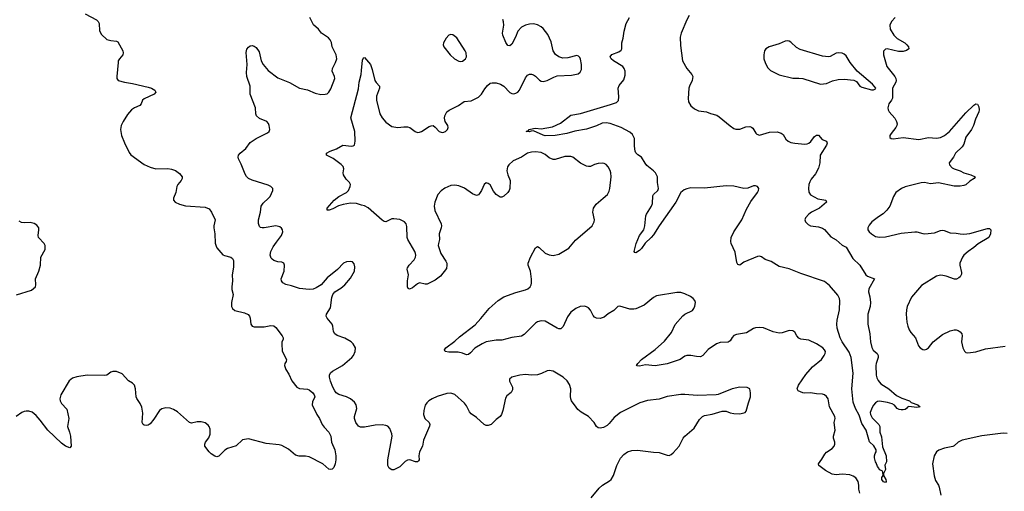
# Model space of a CAD drawing. Header units: inches. Extents: x 1308439 to 1441336, y 959892 to 1036309.
# Tile 51 of 167: x 1326524 to 1336540, y 1024929 to 1029727. Entities that reach past the tile are written whole.
import ezdxf

# ---------------------------------------------------------------- set-up
doc = ezdxf.new("R2010")
doc.units = ezdxf.units.IN
doc.header["$MEASUREMENT"] = 0
doc.layers.add('B3022', color=7, linetype='Continuous')
doc.layers.add('B3032', color=7, linetype='Continuous')

msp = doc.modelspace()

# ---------------------------------------------------------------- linework, layer by layer
at = {"layer": 'B3022', "color": 6}
for points, elevation in [([(1327190, 1029787), (1327304, 1029724), (1327321, 1029710), (1327333, 1029690), (1327334, 1029614), (1327357, 1029577), (1327410, 1029527), (1327450, 1029516), (1327509, 1029509), (1327521, 1029501), (1327573, 1029410), (1327577, 1029390), (1327572, 1029370), (1327539, 1029330), (1327527, 1029310), (1327524, 1029290), (1327512, 1029150), (1327512, 1029130), (1327524, 1029110), (1327590, 1029090), (1327670, 1029078), (1327830, 1029041), (1327863, 1029030), (1327898, 1029010), (1327908, 1028990), (1327892, 1028970), (1327790, 1028923), (1327772, 1028910), (1327758, 1028870), (1327746, 1028854), (1327690, 1028830), (1327661, 1028810), (1327619, 1028761), (1327576, 1028690), (1327556, 1028650), (1327548, 1028610), (1327559, 1028550), (1327590, 1028476), (1327637, 1028377), (1327653, 1028353), (1327790, 1028254), (1327850, 1028227), (1327910, 1028211), (1328030, 1028213), (1328068, 1028208), (1328110, 1028194), (1328150, 1028164), (1328175, 1028130), (1328177, 1028110), (1328168, 1028090), (1328133, 1028050), (1328123, 1028030), (1328112, 1027970), (1328089, 1027910), (1328090, 1027890), (1328106, 1027870), (1328150, 1027850), (1328210, 1027835), (1328410, 1027819), (1328450, 1027802), (1328476, 1027770), (1328513, 1027690), (1328500, 1027630), (1328500, 1027610), (1328510, 1027550), (1328513, 1027453), (1328522, 1027422), (1328530, 1027406), (1328590, 1027336), (1328607, 1027327), (1328671, 1027310), (1328690, 1027297), (1328698, 1027278), (1328700, 1027210), (1328685, 1027130), (1328688, 1027070), (1328682, 1027010), (1328683, 1026983), (1328697, 1026930), (1328678, 1026850), (1328680, 1026810), (1328687, 1026790), (1328711, 1026770), (1328810, 1026746), (1328847, 1026727), (1328860, 1026710), (1328867, 1026690), (1328875, 1026630), (1328890, 1026610), (1328910, 1026604), (1328970, 1026601), (1329010, 1026603), (1329077, 1026617), (1329110, 1026613), (1329130, 1026594), (1329193, 1026510), (1329204, 1026490), (1329204, 1026476), (1329192, 1026448), (1329190, 1026430), (1329194, 1026354), (1329239, 1026270), (1329234, 1026250), (1329222, 1026230), (1329219, 1026210), (1329230, 1026170), (1329261, 1026121), (1329292, 1026052), (1329342, 1025990), (1329370, 1025975), (1329450, 1025968), (1329470, 1025961), (1329505, 1025930), (1329521, 1025910), (1329526, 1025890), (1329502, 1025838), (1329499, 1025810), (1329546, 1025710), (1329573, 1025670), (1329601, 1025610), (1329621, 1025581), (1329667, 1025530), (1329688, 1025490), (1329697, 1025430), (1329730, 1025350), (1329741, 1025290), (1329741, 1025250), (1329734, 1025210), (1329718, 1025170), (1329704, 1025156), (1329690, 1025150), (1329670, 1025156), (1329609, 1025209), (1329470, 1025281), (1329430, 1025288), (1329368, 1025288), (1329330, 1025298), (1329257, 1025357), (1329190, 1025395), (1329163, 1025403), (1329030, 1025417), (1328850, 1025463), (1328790, 1025454), (1328727, 1025393), (1328637, 1025363), (1328612, 1025348), (1328550, 1025285), (1328530, 1025281), (1328510, 1025286), (1328473, 1025310), (1328452, 1025330), (1328407, 1025390), (1328407, 1025410), (1328414, 1025430), (1328447, 1025473), (1328463, 1025510), (1328461, 1025561), (1328451, 1025590), (1328442, 1025602), (1328410, 1025625), (1328370, 1025636), (1328330, 1025635), (1328270, 1025623), (1328250, 1025628), (1328130, 1025738), (1328090, 1025763), (1328054, 1025774), (1328010, 1025777), (1327970, 1025767), (1327947, 1025750), (1327890, 1025662), (1327850, 1025616), (1327830, 1025602), (1327810, 1025597), (1327790, 1025603), (1327781, 1025610), (1327770, 1025630), (1327777, 1025723), (1327766, 1025786), (1327750, 1025824), (1327714, 1025874), (1327709, 1025890), (1327703, 1025970), (1327690, 1026010), (1327670, 1026030), (1327630, 1026054), (1327565, 1026125), (1327510, 1026148), (1327470, 1026149), (1327450, 1026141), (1327410, 1026112), (1327390, 1026107), (1327210, 1026111), (1327106, 1026094), (1327061, 1026079), (1327028, 1026052), (1326941, 1025910), (1326933, 1025870), (1326937, 1025850), (1326950, 1025824), (1327004, 1025764), (1327024, 1025670), (1327010, 1025590), (1327031, 1025530), (1327039, 1025490), (1327049, 1025390), (1327034, 1025370), (1326990, 1025387), (1326950, 1025418), (1326810, 1025552), (1326733, 1025653), (1326690, 1025701), (1326650, 1025733), (1326617, 1025743), (1326590, 1025745), (1326570, 1025741), (1326546, 1025730), (1326489, 1025690)], 2800), ([(1330000, 1025583), (1329990, 1025583), (1329970, 1025593), (1329942, 1025630), (1329930, 1025670), (1329931, 1025690), (1329953, 1025770), (1329948, 1025810), (1329930, 1025836), (1329889, 1025869), (1329849, 1025889), (1329770, 1025913), (1329744, 1025930), (1329729, 1025950), (1329711, 1025990), (1329687, 1026050), (1329677, 1026090), (1329677, 1026110), (1329687, 1026133), (1329707, 1026150), (1329806, 1026210), (1329902, 1026290), (1329920, 1026310), (1329936, 1026350), (1329939, 1026390), (1329916, 1026430), (1329895, 1026450), (1329830, 1026487), (1329755, 1026515), (1329730, 1026530), (1329716, 1026556), (1329710, 1026610), (1329702, 1026630), (1329651, 1026690), (1329643, 1026710), (1329645, 1026730), (1329685, 1026795), (1329699, 1026901), (1329709, 1026931), (1329730, 1026957), (1329790, 1026995), (1329830, 1027028), (1329890, 1027096), (1329930, 1027170), (1329932, 1027212), (1329925, 1027245), (1329910, 1027262), (1329890, 1027268), (1329850, 1027264), (1329819, 1027250), (1329756, 1027184), (1329650, 1027102), (1329589, 1027031), (1329541, 1026999), (1329510, 1026984), (1329470, 1026982), (1329370, 1026993), (1329290, 1027021), (1329230, 1027033), (1329199, 1027050), (1329186, 1027070), (1329183, 1027090), (1329214, 1027170), (1329218, 1027230), (1329211, 1027250), (1329190, 1027259), (1329150, 1027265), (1329110, 1027278), (1329091, 1027290), (1329082, 1027302), (1329073, 1027330), (1329080, 1027370), (1329104, 1027416), (1329135, 1027465), (1329188, 1027530), (1329199, 1027570), (1329196, 1027590), (1329186, 1027606), (1329170, 1027619), (1329130, 1027629), (1329010, 1027609), (1328989, 1027609), (1328974, 1027614), (1328964, 1027624), (1328954, 1027654), (1328954, 1027690), (1328975, 1027770), (1328981, 1027830), (1329000, 1027860), (1329055, 1027910), (1329071, 1027930), (1329098, 1027990), (1329098, 1028010), (1329079, 1028030), (1329050, 1028044), (1328890, 1028093), (1328850, 1028111), (1328831, 1028131), (1328816, 1028156), (1328776, 1028256), (1328748, 1028310), (1328745, 1028330), (1328750, 1028350), (1328766, 1028370), (1328824, 1028417), (1328870, 1028477), (1328930, 1028519), (1329045, 1028575), (1329061, 1028590), (1329068, 1028610), (1329062, 1028650), (1329054, 1028670), (1329038, 1028690), (1328962, 1028722), (1328932, 1028750), (1328926, 1028770), (1328922, 1028830), (1328869, 1028969), (1328869, 1029050), (1328834, 1029150), (1328830, 1029190), (1328838, 1029270), (1328827, 1029393), (1328834, 1029426), (1328850, 1029449), (1328870, 1029461), (1328890, 1029464), (1328910, 1029459), (1328930, 1029444), (1328959, 1029399), (1328979, 1029310), (1329001, 1029270), (1329051, 1029210), (1329150, 1029137), (1329270, 1029089), (1329370, 1029030), (1329450, 1029012), (1329530, 1028978), (1329587, 1028967), (1329630, 1028969), (1329650, 1028974), (1329670, 1028989), (1329690, 1029024), (1329728, 1029130), (1329726, 1029150), (1329704, 1029204), (1329705, 1029230), (1329737, 1029290), (1329750, 1029330), (1329743, 1029370), (1329701, 1029450), (1329695, 1029495), (1329683, 1029523), (1329664, 1029544), (1329595, 1029590), (1329563, 1029630), (1329514, 1029674), (1329474, 1029750)], 2800), ([(1330000, 1027841), (1329950, 1027856), (1329890, 1027859), (1329814, 1027846), (1329768, 1027832), (1329710, 1027804), (1329671, 1027791), (1329650, 1027790), (1329653, 1027810), (1329722, 1027890), (1329770, 1027927), (1329850, 1027970), (1329869, 1027990), (1329884, 1028030), (1329888, 1028050), (1329879, 1028070), (1329844, 1028104), (1329817, 1028150), (1329815, 1028170), (1329820, 1028210), (1329813, 1028233), (1329795, 1028255), (1329714, 1028314), (1329646, 1028350), (1329646, 1028370), (1329682, 1028390), (1329747, 1028413), (1329810, 1028451), (1329899, 1028441), (1329917, 1028443), (1329930, 1028452), (1329937, 1028490), (1329932, 1028590), (1329891, 1028730), (1329970, 1029024), (1329976, 1029090), (1329996, 1029170), (1330000, 1029211)], 2700), ([(1326490, 1026927), (1326644, 1026976), (1326684, 1027010), (1326688, 1027030), (1326686, 1027090), (1326719, 1027170), (1326736, 1027230), (1326739, 1027310), (1326783, 1027390), (1326782, 1027430), (1326772, 1027450), (1326715, 1027510), (1326711, 1027530), (1326719, 1027590), (1326717, 1027610), (1326698, 1027638), (1326670, 1027654), (1326630, 1027665), (1326570, 1027660), (1326543, 1027663), (1326517, 1027677)], 2800)]:
    msp.add_lwpolyline(points, dxfattribs=dict(at, elevation=elevation))
at = {"layer": 'B3032', "color": 6}
for points, elevation in [([(1330000, 1029211), (1330010, 1029316), (1330022, 1029338), (1330030, 1029341), (1330092, 1029272), (1330110, 1029220), (1330136, 1029110), (1330149, 1029089), (1330183, 1029050), (1330183, 1029030), (1330153, 1028950), (1330152, 1028910), (1330186, 1028770), (1330210, 1028728), (1330250, 1028683), (1330310, 1028642), (1330370, 1028629), (1330430, 1028638), (1330470, 1028638), (1330494, 1028630), (1330548, 1028588), (1330570, 1028580), (1330590, 1028582), (1330610, 1028590), (1330690, 1028639), (1330710, 1028648), (1330729, 1028649), (1330750, 1028635), (1330790, 1028589), (1330810, 1028582), (1330830, 1028581), (1330855, 1028590), (1330875, 1028610), (1330882, 1028630), (1330878, 1028650), (1330853, 1028693), (1330845, 1028725), (1330848, 1028750), (1330869, 1028791), (1330892, 1028808), (1330987, 1028853), (1331046, 1028894), (1331117, 1028903), (1331190, 1028940), (1331222, 1028970), (1331255, 1029025), (1331282, 1029058), (1331310, 1029080), (1331330, 1029085), (1331370, 1029085), (1331415, 1029070), (1331450, 1029050), (1331510, 1028986), (1331530, 1028977), (1331550, 1028974), (1331570, 1028978), (1331590, 1028990), (1331609, 1029011), (1331670, 1029134), (1331690, 1029162), (1331710, 1029173), (1331730, 1029174), (1331750, 1029167), (1331772, 1029152), (1331812, 1029112), (1331830, 1029101), (1331850, 1029098), (1331890, 1029108), (1331956, 1029144), (1331990, 1029155), (1332137, 1029163), (1332204, 1029176), (1332227, 1029193), (1332239, 1029221), (1332238, 1029270), (1332230, 1029325), (1332223, 1029343), (1332210, 1029357), (1332190, 1029363), (1332101, 1029339), (1332050, 1029335), (1332010, 1029348), (1331974, 1029374), (1331951, 1029410), (1331930, 1029501), (1331896, 1029576), (1331850, 1029639), (1331830, 1029654), (1331790, 1029674), (1331750, 1029684), (1331710, 1029683), (1331670, 1029670), (1331630, 1029651), (1331591, 1029610), (1331569, 1029550), (1331530, 1029479), (1331510, 1029461), (1331490, 1029465), (1331470, 1029495), (1331438, 1029570), (1331435, 1029590), (1331450, 1029670), (1331447, 1029707), (1331440, 1029730)], 2700), ([(1333334, 1029770), (1333310, 1029725), (1333253, 1029590), (1333243, 1029550), (1333245, 1029465), (1333268, 1029310), (1333309, 1029230), (1333360, 1029170), (1333370, 1029150), (1333365, 1029110), (1333337, 1029050), (1333332, 1029030), (1333325, 1028925), (1333328, 1028890), (1333352, 1028850), (1333390, 1028819), (1333430, 1028800), (1333510, 1028790), (1333550, 1028773), (1333616, 1028756), (1333640, 1028740), (1333750, 1028646), (1333790, 1028621), (1333810, 1028613), (1333850, 1028613), (1333910, 1028636), (1333950, 1028641), (1333970, 1028634), (1333983, 1028623), (1334012, 1028572), (1334022, 1028562), (1334050, 1028554), (1334150, 1028584), (1334230, 1028587), (1334270, 1028573), (1334290, 1028559), (1334319, 1028510), (1334342, 1028490), (1334370, 1028478), (1334410, 1028470), (1334510, 1028462), (1334535, 1028465), (1334550, 1028470), (1334572, 1028488), (1334610, 1028539), (1334630, 1028551), (1334650, 1028554), (1334688, 1028508), (1334731, 1028490), (1334738, 1028470), (1334731, 1028450), (1334666, 1028350), (1334664, 1028270), (1334650, 1028218), (1334621, 1028159), (1334576, 1028104), (1334562, 1028078), (1334553, 1028050), (1334548, 1028010), (1334552, 1027972), (1334570, 1027945), (1334643, 1027903), (1334723, 1027890), (1334731, 1027870), (1334660, 1027810), (1334579, 1027770), (1334550, 1027750), (1334518, 1027710), (1334511, 1027690), (1334517, 1027670), (1334545, 1027645), (1334570, 1027631), (1334650, 1027620), (1334690, 1027606), (1334711, 1027591), (1334777, 1027517), (1334830, 1027486), (1334890, 1027434), (1334933, 1027413), (1334999, 1027299), (1335069, 1027230), (1335130, 1027132), (1335150, 1027117), (1335219, 1027090), (1335161, 1026990), (1335160, 1026960), (1335173, 1026907), (1335179, 1026850), (1335174, 1026810), (1335151, 1026730), (1335153, 1026630), (1335171, 1026531), (1335178, 1026450), (1335193, 1026393), (1335206, 1026366), (1335247, 1026330), (1335256, 1026310), (1335256, 1026290), (1335236, 1026230), (1335233, 1026210), (1335237, 1026110), (1335243, 1026083), (1335256, 1026056), (1335284, 1026024), (1335366, 1025970), (1335444, 1025904), (1335498, 1025878), (1335574, 1025850), (1335594, 1025834), (1335661, 1025810), (1335685, 1025790), (1335650, 1025782), (1335570, 1025792), (1335555, 1025785), (1335545, 1025770), (1335530, 1025763), (1335510, 1025757), (1335490, 1025758), (1335470, 1025761), (1335450, 1025771), (1335424, 1025804), (1335399, 1025819), (1335353, 1025833), (1335270, 1025847), (1335250, 1025842), (1335230, 1025829), (1335210, 1025807), (1335197, 1025783), (1335177, 1025730), (1335179, 1025710), (1335197, 1025677), (1335225, 1025645), (1335265, 1025610), (1335275, 1025590), (1335273, 1025530), (1335290, 1025484), (1335302, 1025382), (1335338, 1025290), (1335341, 1025230), (1335324, 1025196), (1335331, 1025150), (1335311, 1025109), (1335311, 1025090), (1335336, 1025050), (1335338, 1025030), (1335330, 1025018), (1335310, 1025025), (1335294, 1025050), (1335295, 1025070), (1335309, 1025091), (1335305, 1025125), (1335296, 1025136), (1335270, 1025147), (1335265, 1025165), (1335250, 1025183), (1335238, 1025218), (1335230, 1025228), (1335220, 1025270), (1335220, 1025290), (1335226, 1025314), (1335237, 1025330), (1335236, 1025350), (1335213, 1025393), (1335170, 1025434), (1335136, 1025550), (1335090, 1025620), (1335063, 1025703), (1335026, 1025770), (1335004, 1025836), (1334990, 1025970), (1335003, 1026130), (1334983, 1026290), (1334963, 1026343), (1334890, 1026451), (1334870, 1026490), (1334839, 1026590), (1334836, 1026630), (1334839, 1026670), (1334863, 1026777), (1334867, 1026867), (1334864, 1026890), (1334846, 1026926), (1334763, 1027023), (1334710, 1027065), (1334470, 1027144), (1334351, 1027191), (1334250, 1027215), (1334170, 1027266), (1334107, 1027287), (1334070, 1027314), (1334050, 1027320), (1334030, 1027318), (1333890, 1027259), (1333850, 1027230), (1333830, 1027236), (1333818, 1027258), (1333801, 1027361), (1333761, 1027450), (1333758, 1027470), (1333762, 1027510), (1333790, 1027570), (1333870, 1027690), (1333919, 1027801), (1333962, 1027878), (1334031, 1027970), (1334040, 1027990), (1334043, 1028010), (1334031, 1028030), (1334010, 1028037), (1333990, 1028036), (1333930, 1028013), (1333890, 1028011), (1333790, 1028033), (1333710, 1028036), (1333490, 1028013), (1333350, 1028016), (1333310, 1028008), (1333284, 1027996), (1333250, 1027970), (1333199, 1027870), (1333028, 1027630), (1332970, 1027538), (1332948, 1027512), (1332885, 1027455), (1332850, 1027401), (1332830, 1027379), (1332790, 1027356), (1332780, 1027360), (1332774, 1027370), (1332796, 1027450), (1332829, 1027531), (1332872, 1027590), (1332882, 1027630), (1332893, 1027730), (1332900, 1027750), (1332950, 1027830), (1332962, 1027858), (1332964, 1027936), (1332970, 1027950), (1333015, 1027990), (1333022, 1028010), (1333011, 1028070), (1333012, 1028130), (1332992, 1028170), (1332973, 1028190), (1332904, 1028244), (1332886, 1028266), (1332850, 1028327), (1332812, 1028352), (1332792, 1028372), (1332785, 1028390), (1332779, 1028439), (1332777, 1028517), (1332773, 1028533), (1332758, 1028558), (1332730, 1028582), (1332644, 1028630), (1332530, 1028671), (1332490, 1028679), (1332450, 1028673), (1332390, 1028647), (1332290, 1028614), (1332170, 1028594), (1332090, 1028569), (1331970, 1028550), (1331870, 1028547), (1331850, 1028551), (1331750, 1028595), (1331726, 1028594), (1331707, 1028587), (1331676, 1028590), (1331700, 1028600), (1331706, 1028610), (1331750, 1028620), (1331770, 1028622), (1331830, 1028617), (1331944, 1028636), (1332024, 1028676), (1332130, 1028755), (1332230, 1028774), (1332535, 1028865), (1332594, 1028886), (1332614, 1028906), (1332618, 1028942), (1332613, 1029030), (1332623, 1029057), (1332670, 1029116), (1332683, 1029163), (1332682, 1029202), (1332673, 1029230), (1332659, 1029250), (1332566, 1029310), (1332542, 1029330), (1332530, 1029350), (1332546, 1029374), (1332620, 1029400), (1332642, 1029418), (1332648, 1029432), (1332649, 1029490), (1332662, 1029538), (1332672, 1029610), (1332695, 1029690), (1332726, 1029750)], 2600), ([(1335431, 1029750), (1335391, 1029710), (1335375, 1029670), (1335379, 1029630), (1335415, 1029570), (1335450, 1029537), (1335529, 1029490), (1335550, 1029472), (1335566, 1029450), (1335568, 1029430), (1335545, 1029415), (1335510, 1029405), (1335465, 1029405), (1335350, 1029429), (1335330, 1029428), (1335312, 1029408), (1335312, 1029370), (1335346, 1029250), (1335425, 1029150), (1335437, 1029130), (1335441, 1029110), (1335438, 1029090), (1335404, 1029030), (1335403, 1028930), (1335394, 1028910), (1335364, 1028870), (1335354, 1028830), (1335357, 1028810), (1335369, 1028790), (1335425, 1028725), (1335444, 1028690), (1335449, 1028669), (1335446, 1028650), (1335437, 1028630), (1335388, 1028570), (1335376, 1028550), (1335374, 1028530), (1335390, 1028517), (1335410, 1028514), (1335510, 1028527), (1335670, 1028508), (1335770, 1028529), (1335850, 1028521), (1335890, 1028528), (1335932, 1028548), (1335982, 1028590), (1336150, 1028781), (1336230, 1028858), (1336250, 1028871), (1336269, 1028869), (1336282, 1028842), (1336286, 1028810), (1336281, 1028790), (1336246, 1028714), (1336228, 1028650), (1336206, 1028610), (1336149, 1028531), (1336130, 1028461), (1336110, 1028434), (1336043, 1028370), (1336023, 1028330), (1335979, 1028270), (1335981, 1028250), (1336010, 1028221), (1336030, 1028210), (1336090, 1028190), (1336130, 1028170), (1336201, 1028150), (1336242, 1028130), (1336235, 1028110), (1336190, 1028083), (1336150, 1028048), (1336130, 1028039), (1336090, 1028032), (1336030, 1028033), (1335870, 1028067), (1335790, 1028056), (1335729, 1028071), (1335693, 1028067), (1335530, 1028028), (1335495, 1028010), (1335438, 1027970), (1335412, 1027930), (1335374, 1027830), (1335346, 1027790), (1335308, 1027752), (1335259, 1027721), (1335194, 1027670), (1335164, 1027636), (1335151, 1027610), (1335153, 1027590), (1335166, 1027570), (1335190, 1027547), (1335230, 1027521), (1335270, 1027513), (1335330, 1027517), (1335490, 1027554), (1335630, 1027570), (1335650, 1027570), (1335710, 1027551), (1335730, 1027549), (1335830, 1027558), (1335890, 1027583), (1335910, 1027587), (1335930, 1027584), (1335990, 1027558), (1336050, 1027556), (1336090, 1027547), (1336130, 1027545), (1336190, 1027552), (1336370, 1027602), (1336390, 1027602), (1336404, 1027590), (1336400, 1027550), (1336383, 1027510), (1336273, 1027447), (1336231, 1027409), (1336171, 1027370), (1336130, 1027330), (1336116, 1027310), (1336089, 1027250), (1336088, 1027230), (1336104, 1027156), (1336103, 1027137), (1336090, 1027112), (1336079, 1027101), (1336053, 1027087), (1336033, 1027087), (1335950, 1027119), (1335914, 1027126), (1335890, 1027127), (1335850, 1027118), (1335698, 1027022), (1335595, 1026905), (1335553, 1026810), (1335544, 1026776), (1335542, 1026730), (1335550, 1026650), (1335558, 1026610), (1335573, 1026573), (1335590, 1026545), (1335638, 1026490), (1335667, 1026410), (1335683, 1026390), (1335710, 1026372), (1335730, 1026369), (1335750, 1026374), (1335770, 1026389), (1335818, 1026450), (1335910, 1026526), (1335990, 1026562), (1336030, 1026573), (1336050, 1026572), (1336070, 1026564), (1336092, 1026550), (1336108, 1026530), (1336112, 1026510), (1336104, 1026450), (1336117, 1026390), (1336134, 1026354), (1336150, 1026342), (1336170, 1026339), (1336250, 1026349), (1336350, 1026377), (1336550, 1026405)], 2700), ([(1335070, 1024910), (1335060, 1024950), (1335060, 1024990), (1335053, 1025030), (1335030, 1025067), (1335004, 1025084), (1334970, 1025096), (1334890, 1025104), (1334830, 1025098), (1334790, 1025104), (1334722, 1025142), (1334654, 1025190), (1334651, 1025210), (1334685, 1025255), (1334713, 1025307), (1334732, 1025328), (1334790, 1025366), (1334808, 1025390), (1334815, 1025410), (1334816, 1025430), (1334804, 1025470), (1334803, 1025490), (1334818, 1025550), (1334811, 1025630), (1334818, 1025670), (1334816, 1025690), (1334762, 1025790), (1334747, 1025870), (1334730, 1025893), (1334710, 1025909), (1334690, 1025918), (1334630, 1025920), (1334570, 1025932), (1334510, 1025929), (1334490, 1025932), (1334444, 1025950), (1334432, 1025970), (1334447, 1026010), (1334521, 1026119), (1334590, 1026194), (1334679, 1026270), (1334709, 1026310), (1334718, 1026330), (1334720, 1026350), (1334712, 1026370), (1334694, 1026390), (1334630, 1026431), (1334550, 1026466), (1334470, 1026478), (1334450, 1026486), (1334430, 1026510), (1334410, 1026547), (1334390, 1026563), (1334350, 1026564), (1334279, 1026541), (1334250, 1026538), (1334190, 1026550), (1334090, 1026591), (1334050, 1026596), (1334010, 1026591), (1333990, 1026584), (1333917, 1026543), (1333816, 1026524), (1333790, 1026514), (1333770, 1026493), (1333750, 1026461), (1333732, 1026448), (1333650, 1026443), (1333612, 1026430), (1333528, 1026372), (1333474, 1026310), (1333450, 1026298), (1333410, 1026300), (1333350, 1026311), (1333310, 1026312), (1333290, 1026303), (1333242, 1026270), (1333110, 1026225), (1332990, 1026206), (1332890, 1026215), (1332830, 1026203), (1332804, 1026204), (1332800, 1026210), (1332812, 1026230), (1332848, 1026270), (1332990, 1026371), (1333083, 1026457), (1333155, 1026545), (1333193, 1026627), (1333270, 1026713), (1333290, 1026730), (1333367, 1026770), (1333382, 1026790), (1333393, 1026813), (1333398, 1026850), (1333391, 1026870), (1333374, 1026890), (1333348, 1026910), (1333290, 1026939), (1333250, 1026951), (1333210, 1026951), (1333002, 1026918), (1332970, 1026901), (1332876, 1026824), (1332790, 1026786), (1332770, 1026782), (1332730, 1026783), (1332630, 1026811), (1332610, 1026808), (1332567, 1026770), (1332510, 1026733), (1332470, 1026700), (1332430, 1026686), (1332390, 1026691), (1332370, 1026702), (1332357, 1026717), (1332330, 1026773), (1332310, 1026794), (1332290, 1026807), (1332270, 1026812), (1332226, 1026810), (1332180, 1026790), (1332130, 1026750), (1332096, 1026704), (1332053, 1026607), (1332030, 1026582), (1332010, 1026581), (1331990, 1026589), (1331870, 1026661), (1331830, 1026665), (1331790, 1026652), (1331770, 1026638), (1331656, 1026524), (1331630, 1026507), (1331530, 1026494), (1331430, 1026466), (1331370, 1026466), (1331270, 1026449), (1331229, 1026431), (1331155, 1026385), (1331110, 1026338), (1331090, 1026322), (1331070, 1026317), (1331030, 1026335), (1330985, 1026345), (1330890, 1026345), (1330852, 1026352), (1330844, 1026370), (1330858, 1026390), (1330950, 1026457), (1330999, 1026501), (1331156, 1026624), (1331214, 1026686), (1331298, 1026790), (1331390, 1026869), (1331450, 1026906), (1331570, 1026950), (1331670, 1026979), (1331694, 1026990), (1331716, 1027010), (1331728, 1027030), (1331732, 1027048), (1331732, 1027088), (1331719, 1027170), (1331695, 1027230), (1331696, 1027250), (1331721, 1027310), (1331770, 1027407), (1331790, 1027418), (1331810, 1027411), (1331870, 1027352), (1331910, 1027335), (1331951, 1027329), (1332010, 1027341), (1332110, 1027403), (1332177, 1027483), (1332347, 1027630), (1332369, 1027671), (1332370, 1027690), (1332355, 1027770), (1332362, 1027810), (1332389, 1027851), (1332461, 1027910), (1332503, 1027950), (1332519, 1027981), (1332528, 1028010), (1332540, 1028130), (1332538, 1028170), (1332530, 1028194), (1332510, 1028230), (1332490, 1028254), (1332470, 1028265), (1332450, 1028268), (1332410, 1028263), (1332370, 1028253), (1332330, 1028235), (1332310, 1028233), (1332290, 1028238), (1332230, 1028268), (1332150, 1028328), (1332130, 1028336), (1332070, 1028336), (1331970, 1028305), (1331950, 1028304), (1331910, 1028321), (1331870, 1028355), (1331830, 1028377), (1331770, 1028383), (1331730, 1028381), (1331690, 1028370), (1331630, 1028329), (1331543, 1028290), (1331499, 1028250), (1331487, 1028230), (1331481, 1028190), (1331488, 1028150), (1331512, 1028090), (1331509, 1028010), (1331504, 1027990), (1331491, 1027970), (1331450, 1027933), (1331430, 1027921), (1331410, 1027922), (1331370, 1027948), (1331343, 1027983), (1331310, 1028048), (1331290, 1028062), (1331270, 1028067), (1331250, 1028049), (1331222, 1027990), (1331201, 1027959), (1331190, 1027946), (1331170, 1027940), (1331130, 1027957), (1331050, 1028013), (1330990, 1028036), (1330950, 1028044), (1330910, 1028041), (1330850, 1028014), (1330810, 1027985), (1330779, 1027950), (1330748, 1027872), (1330739, 1027830), (1330747, 1027787), (1330810, 1027650), (1330814, 1027630), (1330812, 1027610), (1330792, 1027550), (1330794, 1027490), (1330783, 1027450), (1330782, 1027430), (1330807, 1027347), (1330860, 1027270), (1330869, 1027250), (1330870, 1027230), (1330864, 1027196), (1330803, 1027117), (1330750, 1027077), (1330670, 1027037), (1330650, 1027036), (1330590, 1027050), (1330570, 1027041), (1330520, 1027000), (1330490, 1026986), (1330474, 1026994), (1330470, 1027010), (1330469, 1027069), (1330478, 1027130), (1330467, 1027190), (1330470, 1027204), (1330486, 1027230), (1330536, 1027284), (1330550, 1027310), (1330554, 1027330), (1330551, 1027350), (1330542, 1027370), (1330471, 1027490), (1330467, 1027510), (1330462, 1027622), (1330454, 1027650), (1330438, 1027670), (1330390, 1027693), (1330330, 1027702), (1330310, 1027700), (1330250, 1027671), (1330230, 1027673), (1330210, 1027686), (1330070, 1027812), (1330030, 1027832), (1330000, 1027841)], 2700), ([(1332338, 1024862), (1332419, 1024961), (1332454, 1024990), (1332525, 1025035), (1332540, 1025050), (1332563, 1025090), (1332598, 1025190), (1332635, 1025265), (1332670, 1025305), (1332708, 1025332), (1332750, 1025345), (1332810, 1025349), (1332970, 1025327), (1333030, 1025324), (1333110, 1025296), (1333130, 1025295), (1333150, 1025302), (1333170, 1025319), (1333231, 1025390), (1333272, 1025470), (1333290, 1025490), (1333386, 1025570), (1333440, 1025660), (1333470, 1025689), (1333490, 1025699), (1333567, 1025713), (1333670, 1025745), (1333710, 1025743), (1333750, 1025728), (1333790, 1025721), (1333850, 1025718), (1333904, 1025730), (1333915, 1025745), (1333937, 1025830), (1333957, 1025890), (1333959, 1025930), (1333950, 1025970), (1333925, 1025985), (1333850, 1025990), (1333770, 1025972), (1333630, 1025914), (1333610, 1025910), (1333415, 1025905), (1333290, 1025915), (1333250, 1025914), (1333110, 1025892), (1333030, 1025868), (1332910, 1025852), (1332831, 1025829), (1332635, 1025730), (1332570, 1025681), (1332521, 1025619), (1332500, 1025600), (1332462, 1025578), (1332430, 1025570), (1332410, 1025574), (1332392, 1025590), (1332368, 1025630), (1332311, 1025690), (1332235, 1025735), (1332202, 1025762), (1332184, 1025784), (1332138, 1025850), (1332129, 1025870), (1332126, 1025894), (1332129, 1025970), (1332116, 1026016), (1332094, 1026054), (1332052, 1026090), (1331950, 1026150), (1331910, 1026158), (1331890, 1026154), (1331833, 1026127), (1331790, 1026115), (1331730, 1026111), (1331670, 1026116), (1331613, 1026110), (1331530, 1026090), (1331506, 1026070), (1331505, 1026050), (1331536, 1025990), (1331537, 1025963), (1331524, 1025936), (1331481, 1025899), (1331465, 1025875), (1331438, 1025750), (1331425, 1025710), (1331410, 1025690), (1331370, 1025661), (1331320, 1025610), (1331290, 1025597), (1331270, 1025598), (1331248, 1025608), (1331170, 1025679), (1331118, 1025718), (1331099, 1025739), (1331070, 1025797), (1331050, 1025825), (1330950, 1025914), (1330910, 1025926), (1330870, 1025924), (1330770, 1025893), (1330720, 1025870), (1330687, 1025850), (1330666, 1025830), (1330650, 1025806), (1330634, 1025750), (1330632, 1025710), (1330646, 1025670), (1330688, 1025628), (1330696, 1025610), (1330694, 1025593), (1330630, 1025450), (1330622, 1025390), (1330591, 1025330), (1330584, 1025290), (1330589, 1025250), (1330582, 1025238), (1330572, 1025228), (1330551, 1025229), (1330491, 1025249), (1330470, 1025247), (1330446, 1025234), (1330390, 1025179), (1330350, 1025157), (1330330, 1025148), (1330310, 1025147), (1330284, 1025164), (1330270, 1025190), (1330270, 1025250), (1330314, 1025490), (1330310, 1025515), (1330289, 1025569), (1330270, 1025591), (1330250, 1025599), (1330210, 1025604), (1330139, 1025601), (1330030, 1025581), (1330000, 1025583)], 2800), ([(1336570, 1025518), (1336530, 1025520), (1336310, 1025494), (1336110, 1025448), (1336070, 1025430), (1336030, 1025392), (1336015, 1025385), (1335932, 1025368), (1335874, 1025346), (1335850, 1025329), (1335826, 1025290), (1335810, 1025210), (1335825, 1025085), (1335839, 1025039), (1335871, 1024990), (1335879, 1024970), (1335895, 1024890)], 2700)]:
    msp.add_lwpolyline(points, dxfattribs=dict(at, elevation=elevation))
for points, elevation in [([(1330910, 1029577), (1330890, 1029571), (1330861, 1029539), (1330835, 1029490), (1330832, 1029470), (1330838, 1029450), (1330903, 1029370), (1330947, 1029330), (1330990, 1029306), (1331010, 1029303), (1331030, 1029306), (1331060, 1029330), (1331070, 1029350), (1331064, 1029390), (1331056, 1029410), (1330970, 1029544), (1330930, 1029572)], 2800), ([(1334330, 1029511), (1334310, 1029509), (1334250, 1029483), (1334147, 1029450), (1334114, 1029430), (1334102, 1029410), (1334094, 1029370), (1334095, 1029330), (1334107, 1029290), (1334130, 1029240), (1334162, 1029210), (1334250, 1029166), (1334390, 1029131), (1334450, 1029133), (1334490, 1029128), (1334670, 1029072), (1334730, 1029078), (1334794, 1029106), (1334850, 1029118), (1334910, 1029121), (1335010, 1029111), (1335038, 1029098), (1335070, 1029050), (1335090, 1029039), (1335190, 1029012), (1335210, 1029012), (1335230, 1029024), (1335234, 1029030), (1335199, 1029070), (1335042, 1029202), (1334971, 1029291), (1334930, 1029358), (1334910, 1029377), (1334890, 1029386), (1334850, 1029390), (1334830, 1029385), (1334770, 1029354), (1334750, 1029350), (1334690, 1029356), (1334463, 1029423), (1334425, 1029445), (1334370, 1029497), (1334350, 1029507)], 2700)]:
    msp.add_lwpolyline(points, close=True, dxfattribs=dict(at, elevation=elevation))

doc.saveas('drawing.dxf')
